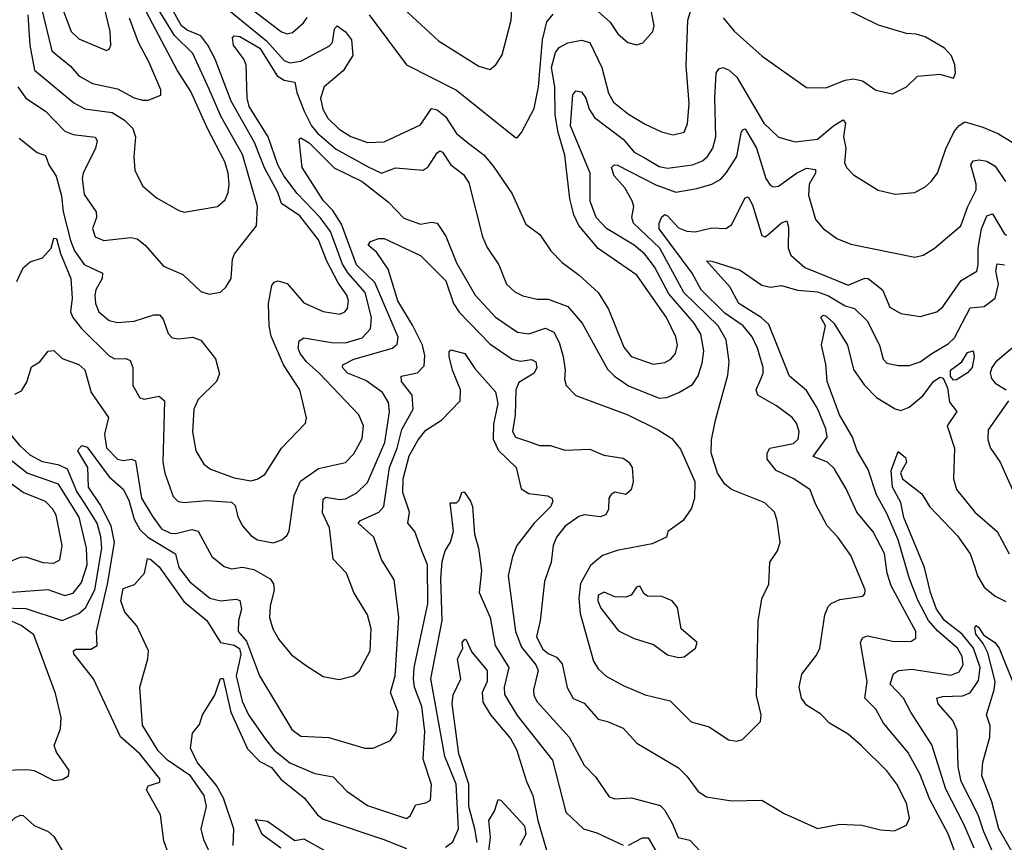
# Model space of a CAD drawing. Extents: x 1246169 to 1426871, y 660025 to 763458.
# Tile 107 of 256: x 1287952 to 1291498, y 698306 to 701267. Entities that reach past the tile are written whole.
import ezdxf

# ---------------------------------------------------------------- set-up
doc = ezdxf.new("R2010")
doc.units = 0

msp = doc.modelspace()

# ---------------------------------------------------------------- linework, layer by layer
at = {"layer": '0CON20XD'}
for points in [[(1287909.3, 701549.3), (1288034.7, 701445), (1288055, 701422.3), (1288081.7, 701375), (1288137.3, 701225), (1288165, 701198.2), (1288265, 701155.8), (1288275, 701161.2), (1288280, 701175), (1288278, 701225), (1288256.5, 701315), (1288260, 701445), (1288241, 701525), (1288233.9, 701625), (1288223.9, 701665), (1288192, 701755), (1288178, 701855), (1288151.4, 701935), (1288105, 701994.1), (1288039.5, 702039.5), (1287957.3, 702145), (1287945.9, 702255.9)], [(1289195, 701436.4), (1289460.5, 701190.5), (1289605, 701100), (1289645, 701087.5), (1289666.9, 701105), (1289690, 701140), (1289722.4, 701265), (1289726.9, 701346.9)], [(1290014.8, 701314.8), (1290077.9, 701257.9), (1290105.6, 701215.6), (1290142.5, 701185), (1290175, 701176), (1290196.3, 701183.7), (1290232.5, 701225), (1290236.9, 701245), (1290214.4, 701365)], [(1287945.8, 701025.8), (1287975, 700984.2), (1288045, 700938.2), (1288115.2, 700865.2), (1288145, 700854.3), (1288223.9, 700843.9), (1288231.3, 700831.3), (1288225, 700804.3), (1288181.1, 700715), (1288177.5, 700695), (1288185, 700638), (1288227.7, 700575), (1288228.8, 700555), (1288214, 700515), (1288223.6, 700485), (1288255, 700472.5), (1288352.8, 700482.8), (1288375, 700478.5), (1288404.4, 700455), (1288469.8, 700379.8), (1288540.2, 700350.2), (1288605, 700288.5), (1288635, 700279.1), (1288675, 700286.7), (1288695, 700304.2), (1288713.5, 700335), (1288718.2, 700405), (1288725.3, 700424.7), (1288805.6, 700525), (1288809.2, 700595), (1288755, 700782.1), (1288677.7, 700917.7), (1288635, 701016.8), (1288576, 701145), (1288510.2, 701210.2), (1288433.1, 701335)], [(1287950.8, 700840.8), (1288015, 700789.1), (1288045, 700778), (1288057.8, 700745), (1288084.3, 700704.3), (1288103.1, 700633.1), (1288108.9, 700575), (1288135, 700471.8), (1288150.3, 700435), (1288185, 700386.1), (1288250.8, 700355), (1288249.4, 700335), (1288226.9, 700295), (1288222.7, 700275), (1288225.3, 700245), (1288237.7, 700215), (1288275, 700183.8), (1288305, 700176.9), (1288365, 700182), (1288435, 700204.6), (1288455.3, 700205.3), (1288469.4, 700189.4), (1288487, 700137), (1288501.7, 700121.7), (1288525, 700117.8), (1288575, 700124.6), (1288605, 700113.5), (1288656.9, 700046.9), (1288672.2, 699992.2), (1288660.4, 699965), (1288595, 699900.4), (1288578.8, 699865), (1288574.2, 699784.2), (1288586, 699715), (1288615, 699666.7), (1288639.1, 699649.1), (1288725, 699618.4), (1288785, 699607.5), (1288807.3, 699612.7), (1288835, 699630.6), (1288895, 699724.5), (1288981.9, 699815), (1288985.5, 699834.5), (1288961.2, 699935), (1288901.9, 700025), (1288857.7, 700127.7), (1288850.2, 700165), (1288848.4, 700245), (1288859.7, 700310.3), (1288868.1, 700321.9), (1288882.5, 700327.5), (1288915, 700317.1), (1288975, 700248.5), (1289045, 700216.2), (1289105, 700207.5), (1289123.1, 700215), (1289132.1, 700227.9), (1289135.7, 700255), (1289130.8, 700275), (1289099.5, 700319.5), (1289058, 700398), (1289027.8, 700475), (1288961.6, 700561.6), (1288895.4, 700605.4), (1288882.4, 700645), (1288833.3, 700733.3), (1288798.4, 700825), (1288713.6, 700973.6), (1288655.9, 701125), (1288629.8, 701175), (1288605, 701208.7), (1288555, 701228.7), (1288535, 701244.8), (1288474.1, 701355)], [(1288725, 701353.6), (1288895, 701222.7), (1288915, 701216.4), (1288935, 701221.1), (1288974.7, 701255.3), (1288987.3, 701275)], [(1287981.5, 701285), (1287989.1, 701175), (1288005.8, 701085), (1288147.5, 700967.5), (1288186.5, 700946.5), (1288285, 700933.1), (1288329.2, 700905), (1288360, 700875), (1288369.2, 700845), (1288362.8, 700772.8), (1288367.5, 700725), (1288395, 700669.2), (1288445, 700625.6), (1288525, 700580), (1288545, 700574.4), (1288665, 700594.6), (1288691.7, 700618.3), (1288702.7, 700645), (1288706.1, 700675), (1288703, 700715), (1288691.6, 700755), (1288627.5, 700877.5), (1288568.7, 701008.7), (1288518.9, 701085), (1288397.7, 701315)], [(1288028, 701318), (1288068.6, 701155), (1288135, 701099.4), (1288165.5, 701065.5), (1288215, 701036.8), (1288305, 701018.4), (1288365, 700985.3), (1288395, 700977.3), (1288415, 700976.9), (1288460, 700995), (1288460, 701015), (1288417.6, 701115), (1288379.6, 701185), (1288347.4, 701272.6)], [(1288705, 701301), (1288840.9, 701190.9), (1288905, 701120.6), (1288925, 701111.5), (1288965, 701117.4), (1289067.7, 701172.3), (1289079.2, 701185), (1289085.4, 701234.6), (1289095, 701244.4), (1289125, 701223.8), (1289147.1, 701195), (1289152.4, 701137.6), (1289117.1, 701082.9), (1289048.9, 701025), (1289035.3, 700984.7), (1289043.6, 700945), (1289062, 700912), (1289102.5, 700872.5), (1289145, 700846), (1289205, 700825.3), (1289265, 700827.1), (1289395, 700889.1), (1289435, 700947.8), (1289455, 700942), (1289485, 700918.4), (1289525, 700857.5), (1289564.4, 700825), (1289625, 700778.8), (1289658.2, 700738.2), (1289725, 700640.6), (1289775, 700530.8), (1289825, 700493.6), (1289864.8, 700435), (1289905, 700392.5), (1289967.3, 700347.3), (1290035.2, 700285.2), (1290072.8, 700225), (1290127.8, 700087.8), (1290153.8, 700055), (1290232.8, 700027.2), (1290275, 700032.9), (1290296.7, 700045), (1290314.2, 700065.8), (1290320.3, 700095), (1290315.3, 700125), (1290281.2, 700195), (1290175, 700348), (1290035, 700443.9), (1289966, 700526), (1289947.5, 700565), (1289932.6, 700622.6), (1289915, 700778.8), (1289891.1, 700861.1), (1289880, 700925), (1289879.7, 701025), (1289867.7, 701095), (1289881.4, 701148.6), (1289895, 701167.3), (1289926.1, 701183.9), (1289975, 701193.3), (1290005, 701185.4), (1290048.5, 701095), (1290072.6, 701002.6), (1290090.7, 700970.7), (1290145, 700927.5), (1290205, 700890.7), (1290263.8, 700863.8), (1290305, 700852.8), (1290345, 700862.7), (1290357.4, 700892.6), (1290362.5, 700965), (1290351.5, 701101.5), (1290358.4, 701265), (1290370, 701305)], [(1290485, 701273.6), (1290525, 701225.6), (1290625.2, 701135.2), (1290785, 701023.1), (1290855, 701022.2), (1290925, 701049.2), (1290955, 701054.6), (1290986.9, 701046.9), (1291035, 701012.9), (1291095, 701000), (1291145, 701025.7), (1291185, 701064.2), (1291265, 701070.5), (1291315, 701056.7), (1291321.4, 701075), (1291319.2, 701105), (1291307, 701137), (1291282.5, 701165), (1291212.5, 701205), (1291180, 701215), (1291145, 701216.9), (1291045, 701246.7), (1290925, 701305.5)], [(1289210.9, 701285), (1289344.6, 701104.6), (1289525, 701013.2), (1289737.6, 700842.4), (1289745, 700843.1), (1289759.2, 700860.8), (1289805, 700947.5), (1289820.5, 701025), (1289835.1, 701194.9), (1289850.7, 701259.3), (1289872.7, 701287.3)], [(1287942.1, 700325), (1287965, 700374), (1287990, 700395), (1288035, 700410), (1288065.4, 700444.6), (1288075, 700481.2), (1288085, 700479.2), (1288099.5, 700425), (1288137, 700335), (1288140.8, 700265), (1288135.6, 700215), (1288143.7, 700195), (1288175.5, 700155.5), (1288275, 700057.5), (1288295, 700046.7), (1288335, 700047.1), (1288349.9, 700039.9), (1288359.7, 700015), (1288360.2, 699950.2), (1288385, 699905.8), (1288401.1, 699901.1), (1288455, 699912.5), (1288473.5, 699895), (1288467.6, 699675), (1288475.3, 699635), (1288505, 699551.4), (1288523.4, 699533.4), (1288545, 699529.2), (1288625, 699536.4), (1288715, 699530.6), (1288728.2, 699518.2), (1288737.8, 699477.8), (1288755, 699445.7), (1288785, 699410), (1288808.8, 699395), (1288865, 699384.6), (1288896, 699395), (1288915, 699412), (1288922.4, 699427.6), (1288941.2, 699555), (1288963.7, 699606.3), (1289028.7, 699651.3), (1289125, 699673.6), (1289155.3, 699705), (1289185, 699760), (1289189.7, 699805), (1289173.9, 699845), (1289031.1, 699995), (1288984.8, 700035), (1288962.3, 700065), (1288955.3, 700085), (1288959.2, 700110.8), (1288975, 700121.8), (1289074.6, 700104.6), (1289125, 700104.5), (1289185, 700121.9), (1289215.6, 700154.4), (1289218.5, 700195), (1289196.5, 700285), (1289134.6, 700354.6), (1289115, 700386.5), (1289070.9, 700505), (1289034.6, 700555), (1288951.4, 700641.4), (1288903.2, 700705), (1288882.4, 700745), (1288846.6, 700845), (1288779.2, 700955), (1288771.6, 700985), (1288767.5, 701105), (1288759.2, 701125), (1288721.8, 701175), (1288718.8, 701201.2), (1288725, 701208.6), (1288745, 701206.1), (1288817, 701165), (1288879, 701065), (1288905, 701049), (1288942.6, 701042.6), (1288949.8, 701005), (1288977.2, 700937.2), (1289003.4, 700885), (1289025, 700858.1), (1289091.5, 700801.5), (1289207, 700737), (1289255, 700714.2), (1289305, 700734.2), (1289405, 700725.3), (1289423, 700737), (1289455, 700787.9), (1289465, 700794.5), (1289475, 700790), (1289505, 700744.7), (1289550, 700710), (1289569.7, 700679.7), (1289618.2, 700485), (1289635, 700447.5), (1289677.9, 700385), (1289705, 700314.5), (1289735, 700287.9), (1289763.6, 700273.6), (1289815, 700261.5), (1289855, 700261.1), (1289925.6, 700235), (1289978.1, 700175), (1290069, 700009), (1290093.7, 699983.7), (1290145, 699948.9), (1290255, 699904.7), (1290282.7, 699907.3), (1290325.8, 699925)], [(1290325.8, 699925), (1290375, 699953.6), (1290395, 699985.7), (1290409.8, 700030.2), (1290415.2, 700075), (1290404.5, 700135), (1290380.7, 700175), (1290290.1, 700280.1), (1290237.5, 700377.5), (1290203.1, 700423.1), (1290165, 700455.2), (1290065.3, 700515), (1290028.4, 700555), (1290006.2, 700613.8), (1290006, 700715), (1289935.5, 700885), (1289943.6, 700996.4), (1289955, 701010.8), (1289975, 701007.1), (1289991.2, 700985), (1290002.6, 700945), (1290022.3, 700915), (1290125, 700837), (1290165, 700790.4), (1290200.9, 700770.9), (1290255, 700738.4), (1290285, 700732.1), (1290375, 700744.2), (1290410.6, 700759.4), (1290429.3, 700775), (1290447.9, 700805), (1290458.4, 700845), (1290455.2, 700984.8), (1290460, 701075), (1290469.3, 701090.7), (1290485, 701094.5), (1290507.3, 701085), (1290535, 701060), (1290632.1, 700895), (1290685, 700844.5), (1290745, 700827.3), (1290825, 700837.5), (1290883.3, 700886.7), (1290916.9, 700906.9), (1290926, 700895), (1290918.8, 700845), (1290926.9, 700805), (1290921.8, 700751.8), (1290928.9, 700735), (1290955, 700708.9), (1291043.3, 700653.3), (1291105, 700639.1), (1291175, 700645.6), (1291212, 700665), (1291234.2, 700685), (1291256.9, 700715), (1291287.4, 700802.6), (1291317.5, 700865), (1291335, 700886.2), (1291355, 700898.8), (1291420.7, 700880.7), (1291476.2, 700856.2), (1291575, 700795.6)], [(1290497.3, 700717.3), (1290534.7, 700775), (1290549.9, 700860.1), (1290555, 700871.1), (1290565, 700873.8), (1290605, 700804.7), (1290639.4, 700695), (1290655, 700671.1), (1290665.5, 700665.5), (1290685, 700667.7), (1290749.1, 700715), (1290785, 700732.9), (1290818, 700728), (1290817.6, 700715), (1290795.2, 700675), (1290791.9, 700635), (1290818.1, 700548.1), (1290845, 700515.6), (1290895, 700478.9), (1290945, 700458.9), (1291175, 700412.2), (1291205, 700420), (1291245, 700442.9), (1291340.5, 700525), (1291366.2, 700595), (1291396.7, 700655), (1291396.6, 700675), (1291376.4, 700745), (1291385, 700758.9), (1291407.4, 700762.6), (1291435, 700757.9), (1291465, 700740.2), (1291502.2, 700685)], [(1287935, 699918.6), (1287958.7, 699931.3), (1287977.6, 699962.4), (1287995, 700017.1), (1288024.5, 700035.5), (1288055, 700074.2), (1288075, 700075.8), (1288105, 700047.1), (1288165.9, 700025.9), (1288187.2, 700007.2), (1288209.5, 699925), (1288272.5, 699835), (1288258.3, 699775), (1288265, 699725.5), (1288305, 699684.8), (1288325, 699680.6), (1288355.3, 699685.3), (1288369, 699679), (1288390.9, 699545), (1288429.1, 699480.9), (1288462.4, 699435), (1288495, 699418.3), (1288515, 699417.2), (1288572.2, 699432.2), (1288595, 699426.4), (1288643.6, 699335), (1288689.1, 699299.1), (1288715, 699290.4), (1288755, 699296), (1288795, 699288.1), (1288854.4, 699255), (1288866, 699236), (1288868.5, 699215), (1288853.8, 699156.2), (1288852.2, 699115), (1288864.3, 699074.3), (1288885, 699035.6), (1288931.3, 698981.3), (1288985, 698940.9), (1289045, 698903.3), (1289102.2, 698892.2), (1289153.8, 698905), (1289176.3, 698923.7), (1289214.7, 698995), (1289217.9, 699075), (1289204.4, 699124.4), (1289155.8, 699205.8), (1289128.8, 699275), (1289081.5, 699325), (1289068.3, 699438.3), (1289042.5, 699492.5), (1289045, 699541.1), (1289055, 699548.6), (1289105, 699539.6), (1289125, 699542.7), (1289166.1, 699563.9), (1289205, 699601.8), (1289267.1, 699745), (1289284.3, 699855), (1289279.7, 699889.7), (1289258.8, 699925), (1289198.2, 699968.2), (1289132.6, 699995), (1289114.3, 700015), (1289115.3, 700025), (1289155.6, 700045), (1289294.5, 700085), (1289311, 700099), (1289315.2, 700124.8), (1289231.2, 700321.2), (1289165.2, 700385), (1289110.6, 700530.6), (1289079.7, 700579.7), (1289046.8, 700615), (1288969.5, 700735), (1288958.8, 700835), (1288965, 700841.2), (1288995, 700823.6), (1289084.3, 700734.3), (1289185, 700684.9), (1289279.9, 700609.9), (1289335, 700552.4), (1289395, 700531.2), (1289435, 700538.4), (1289455, 700534.5), (1289487.3, 700487.3), (1289525, 700391.9), (1289592.5, 700275), (1289665, 700196.2), (1289745, 700142.2), (1289785, 700136.5), (1289845, 700157.3), (1289875, 700142.9), (1289895.2, 700105), (1289909.2, 700055), (1289916.9, 700005), (1289913.6, 699973.6), (1289920.2, 699950.2), (1289955, 699914.3), (1290141.9, 699845), (1290251.3, 699791.3), (1290300.1, 699760.1), (1290331.5, 699721.5), (1290382.9, 699605), (1290382.5, 699545), (1290371.2, 699508.8), (1290340.8, 699465), (1290286.2, 699425), (1290281.2, 699405), (1290230.1, 699379.9), (1290104.1, 699355.9), (1290051.2, 699338.8), (1290007.9, 699302.1), (1289972, 699238), (1289965.2, 699185), (1289970, 699130), (1290018.5, 698958.5), (1290035, 698931.1), (1290064.1, 698904.1), (1290125, 698870.4), (1290205, 698837.3), (1290294.2, 698815), (1290369.8, 698739.8), (1290435, 698721.5), (1290505, 698675.5), (1290535, 698670.6), (1290555, 698675.8), (1290619.5, 698740.5), (1290622.5, 698765), (1290605.4, 698835), (1290611.8, 699101.8), (1290625, 699182.5), (1290649.7, 699235), (1290653.3, 699315), (1290680.7, 699355), (1290690, 699385), (1290680, 699465), (1290670, 699495), (1290635, 699528.2), (1290515.5, 699575.5), (1290491.4, 699595), (1290464.4, 699634.4), (1290442.1, 699707.9), (1290443.3, 699755), (1290457.5, 699825), (1290502, 699988), (1290506.3, 700035), (1290495.7, 700115), (1290467.1, 700165), (1290343.4, 700285), (1290257.8, 700445), (1290162.5, 700535), (1290156.2, 700555), (1290163.8, 700595), (1290157.4, 700615), (1290131.6, 700661.6), (1290093.1, 700705), (1290083.6, 700735), (1290093.3, 700745), (1290105, 700743.6), (1290242.5, 700672.5), (1290315, 700645.7), (1290391, 700659), (1290444.5, 700675.5), (1290476.7, 700693.3), (1290497.3, 700717.3)], [(1289787.6, 699747.6), (1289824.3, 699734.3), (1289863.3, 699735), (1289915, 699717.7), (1290005, 699720.8), (1290055, 699700), (1290125, 699688.9), (1290145.4, 699675), (1290158.2, 699655), (1290161.8, 699605), (1290154.6, 699575), (1290135, 699558.2), (1290095, 699565.9), (1290081.4, 699558.6), (1290074.1, 699545), (1290072.1, 699505), (1290062.9, 699485), (1290042.7, 699477.3), (1289985, 699485.3), (1289965, 699479.2), (1289915.8, 699444.2), (1289885.4, 699405), (1289873.6, 699375), (1289866.2, 699315), (1289842.5, 699245), (1289826.6, 699103.4), (1289812.7, 699047.3), (1289835, 699002.8), (1289855, 698985.7), (1289885, 698973.1), (1289905, 698948.1), (1289923.2, 698863.2), (1289945, 698824.3), (1289985, 698806.7), (1290035, 698750), (1290069.3, 698740.7), (1290125, 698717.1), (1290175, 698663.3), (1290324.2, 698574.2), (1290355, 698544.5), (1290395, 698489.1), (1290425, 698470.4), (1290515, 698455.4), (1290625, 698457.8), (1290705, 698410), (1290825, 698355.8), (1290905, 698371.1), (1290985, 698367.5), (1291051.4, 698351.4), (1291102.1, 698347.9), (1291145, 698368), (1291156.4, 698393.6), (1291145, 698447.5), (1291110.6, 698515), (1291075, 698563.8), (1290982.5, 698655), (1290935, 698695.3), (1290868.2, 698735), (1290836.9, 698766.9), (1290785, 698800), (1290766.7, 698825), (1290758.9, 698865), (1290768.7, 698911.3), (1290820.7, 698979.3), (1290833.1, 699005), (1290851.2, 699125), (1290863.3, 699155), (1290873.8, 699166.2), (1290905, 699179.6), (1290987.8, 699192.2), (1290995, 699200), (1290996.1, 699215), (1290945, 699338.8), (1290898.2, 699405), (1290860, 699445), (1290817.5, 699525), (1290798.5, 699575), (1290739.4, 699615), (1290675.5, 699645), (1290643.5, 699685), (1290643.4, 699706.6), (1290653.8, 699725), (1290738.1, 699741.9), (1290755, 699757.5), (1290759.3, 699785), (1290749.3, 699815), (1290733.5, 699835), (1290677.2, 699877.2), (1290610, 699915), (1290604.2, 699935), (1290619.7, 699970.3), (1290629.2, 699995), (1290628.9, 700015), (1290608.4, 700085), (1290590, 700125), (1290556.8, 700165), (1290490.9, 700210.9), (1290405.7, 700295), (1290374, 700355), (1290255, 700514.1), (1290254.8, 700535), (1290265, 700557.1), (1290275, 700565.6), (1290285, 700560.8), (1290325, 700518.4), (1290355, 700505.3), (1290385, 700504), (1290445, 700517.3), (1290495, 700515.5), (1290515, 700528.9), (1290565, 700625.8), (1290575, 700629.2), (1290590.5, 700600.5), (1290625, 700490.8), (1290635, 700485.6), (1290645, 700490.9), (1290695, 700536.2), (1290715, 700542.5), (1290720.3, 700520.3), (1290719.8, 700445), (1290729.4, 700419.4), (1290778.9, 700375), (1290873.8, 700336.2), (1290935, 700312), (1290995, 700336.1), (1291007.5, 700335), (1291059.4, 700295), (1291085, 700232.5), (1291125, 700210), (1291195, 700198.5), (1291254.7, 700215.3), (1291276.7, 700233.3), (1291342.2, 700327.8), (1291398, 700362), (1291403.9, 700385), (1291403.2, 700445), (1291415, 700514.4), (1291435, 700561.5), (1291455, 700567.8), (1291497.3, 700497.3), (1291505, 700491.2)], [(1288573.5, 698025), (1288471.9, 698311.9), (1288459.1, 698405), (1288408.9, 698495), (1288415, 698510), (1288457.5, 698522.5), (1288457.1, 698535), (1288385, 698624.7), (1288315.8, 698685.8), (1288218, 698895), (1288147.8, 698985), (1288146, 698995), (1288155, 699001.4), (1288208.8, 699001.2), (1288231.2, 699015), (1288228.4, 699065), (1288268.9, 699235), (1288294.1, 699385), (1288281.6, 699445), (1288242.2, 699522.2), (1288200.6, 699585), (1288197.3, 699655), (1288162, 699715), (1288165, 699722.5), (1288175.8, 699734.2), (1288195, 699728.8), (1288275, 699621.1), (1288325, 699576.9), (1288345, 699538.2), (1288365, 699468.9), (1288385, 699432), (1288413.3, 699405), (1288513.9, 699345), (1288524.8, 699295), (1288565, 699243.7), (1288637.1, 699185), (1288675, 699175.8), (1288731.8, 699181.8), (1288745, 699176.4), (1288750.9, 699145), (1288740.2, 699105), (1288739.1, 699065), (1288769.6, 699029.6), (1288815.4, 698905), (1288931.7, 698711.7), (1288965, 698688.2), (1289065, 698683.4), (1289195, 698645.5), (1289225, 698645.6), (1289287.1, 698672.9), (1289307.6, 698702.4), (1289315.3, 698775), (1289287.6, 698845), (1289303.9, 698905), (1289317.8, 699117.8), (1289300.5, 699250.5), (1289255, 699323.8), (1289226.9, 699405), (1289171.1, 699455), (1289180, 699465), (1289245.4, 699494.6), (1289263.7, 699515), (1289283.5, 699655), (1289311.5, 699725), (1289328.2, 699791.8), (1289368.5, 699865), (1289365.8, 699915), (1289327.1, 699965), (1289325.6, 699984.4), (1289385, 699996), (1289408.9, 700021.1), (1289411.6, 700058.4), (1289402.4, 700095), (1289367.1, 700167.1), (1289313.8, 700255), (1289279.3, 700369.3), (1289238.8, 700428.8), (1289207.1, 700455), (1289215, 700469.2), (1289245, 700480), (1289265, 700480), (1289395, 700418.1), (1289487.1, 700327.1), (1289514.9, 700245), (1289534.4, 700214.4), (1289645, 700100.8), (1289725, 700045.6), (1289755, 700038.1), (1289795, 700043.8), (1289810.5, 700035), (1289813.9, 700015), (1289804.6, 699995), (1289749.1, 699960.9), (1289738.4, 699935), (1289736.8, 699843.2), (1289727.1, 699785), (1289738, 699765), (1289787.6, 699747.6)], [(1291318.4, 698275), (1291295, 698337.3), (1291229.9, 698459.9), (1291193.1, 698553.1), (1291150.3, 698630.3), (1291062.3, 698735), (1291034.5, 698785), (1290995.4, 698825), (1291003.8, 698885), (1290979.6, 699025), (1290987.4, 699042.6), (1291005, 699049.6), (1291095, 699029.8), (1291161.3, 699028.7), (1291179.5, 699040.5), (1291179.1, 699065), (1291089.8, 699229.8), (1291076, 699275), (1291066.1, 699346.1), (1291025, 699424), (1290966, 699495), (1290927.9, 699577.9), (1290885, 699651.2), (1290860.9, 699675), (1290808.9, 699695), (1290860, 699765), (1290855.3, 699794.7), (1290825, 699867.9), (1290785, 699932.5), (1290724.4, 699984.4), (1290649.5, 700169.5), (1290621.9, 700195), (1290541.8, 700245), (1290508.8, 700305), (1290425, 700398.8), (1290445, 700398.4), (1290545.9, 700365.9), (1290625, 700311.3), (1290655.3, 700304.7), (1290695, 700310.4), (1290752.9, 700292.9), (1290825, 700287), (1290865, 700272.6), (1290925, 700236.6), (1290958.1, 700228.1), (1291003.4, 700183.4), (1291048.6, 700095), (1291061.8, 700045), (1291075, 700031.1), (1291115, 700021.8), (1291155, 700022.3), (1291195, 700035.4), (1291236, 700065), (1291295, 700100.2), (1291317.7, 700122.3), (1291375, 700230), (1291425, 700234.2), (1291464, 700265), (1291477, 700315), (1291466.6, 700363.4), (1291471.6, 700388.4), (1291498.5, 700385)], [(1291388.9, 698285), (1291351.7, 698371.7), (1291287, 698497), (1291237.1, 698657.1), (1291160.8, 698775), (1291135, 698825.4), (1291086.2, 698875), (1291098, 698912), (1291116.2, 698925), (1291165, 698928.8), (1291305, 698907.5), (1291335, 698920), (1291348.9, 698945), (1291345.2, 698975), (1291329.4, 699005), (1291257.5, 699067.5), (1291224.9, 699105), (1291187.8, 699175), (1291156.2, 699255), (1291115, 699394.6), (1291075, 699489.3), (1291037.2, 699557.2), (1291007.8, 699647.8), (1290967.7, 699715), (1290950.8, 699765), (1290903.7, 699845), (1290859.7, 699965), (1290855, 700027.5), (1290839.2, 700095), (1290854.3, 700165), (1290836.5, 700195), (1290845, 700203.5), (1290855, 700201.3), (1290883.4, 700175), (1290932.5, 700095), (1290955, 700007.9), (1290993, 699953), (1291036.9, 699906.9), (1291105, 699865.8), (1291125, 699860), (1291155, 699872.2), (1291205, 699914.1), (1291242.2, 699965), (1291265, 699980.8), (1291276.9, 699976.9), (1291292.5, 699942.5), (1291300.7, 699890.7), (1291326.4, 699856.4), (1291291.2, 699805), (1291318.6, 699725), (1291314.7, 699615), (1291325, 699575.6), (1291390.8, 699495), (1291471.5, 699425), (1291514.6, 699344.6)], [(1288647.9, 698245), (1288615.3, 698315), (1288605.4, 698354.6), (1288624.7, 698435), (1288616.1, 698475), (1288567, 698545), (1288485, 698601.3), (1288451.2, 698635), (1288395, 698728.1), (1288384.5, 698865), (1288413.6, 698966.4), (1288416.2, 698995), (1288373.8, 699085), (1288331.4, 699135), (1288316.5, 699175), (1288325, 699219.2), (1288365.6, 699234.4), (1288402, 699275), (1288412.3, 699327.7), (1288425, 699324.3), (1288455, 699297.8), (1288543.5, 699173.5), (1288626.2, 699105), (1288675, 699025.6), (1288725, 699016.1), (1288744, 699004), (1288748.1, 698981.9), (1288732.1, 698905), (1288753.8, 698813.8), (1288776.4, 698765), (1288837.8, 698677.8), (1288868.4, 698638.4), (1288925, 698592.3), (1289015, 698553.4), (1289081.3, 698541.3), (1289130.1, 698490.1), (1289205, 698438.6), (1289345, 698392.2), (1289358.8, 698401.2), (1289378.7, 698441.3), (1289415, 698447.8), (1289432, 698458), (1289435.3, 698514.7), (1289405.7, 698605), (1289411.6, 698705), (1289400.4, 698795), (1289374.2, 698865), (1289370, 698895), (1289373.2, 698935), (1289422.3, 699165), (1289420.2, 699305), (1289398.2, 699361.8), (1289375.3, 699425), (1289350, 699455), (1289355.8, 699494.2), (1289331.5, 699565), (1289332.8, 699615), (1289355, 699696.7), (1289387.3, 699755), (1289415, 699789.6), (1289471.4, 699825), (1289538.1, 699895), (1289540, 699935), (1289510.9, 700005), (1289498.5, 700055), (1289498.6, 700071.4), (1289505, 700079.2), (1289555, 700066), (1289591.7, 700011.7), (1289665, 699927.8), (1289673.9, 699885), (1289658.6, 699811.4), (1289657.6, 699757.6), (1289676.2, 699716.2), (1289740, 699655), (1289758.4, 699578.4), (1289785, 699561.5), (1289853.3, 699553.3), (1289868, 699545), (1289871.4, 699535), (1289864.5, 699515), (1289805, 699454.7)], [(1291315, 699970), (1291303.4, 699983.4), (1291303.9, 700005), (1291345, 700035.9), (1291365, 700069.2), (1291385.3, 700075.3), (1291389.2, 700055), (1291381.5, 700015), (1291365, 699996.2), (1291325, 699970.5), (1291315, 699970)], [(1291526.2, 700085), (1291467.3, 700035), (1291452.4, 700015), (1291446.8, 699995), (1291451.8, 699975), (1291465, 699958.9), (1291503.8, 699935)], [(1291512, 699895), (1291439.1, 699790.9), (1291438.5, 699755), (1291447.3, 699725), (1291482.2, 699675), (1291527.5, 699575)], [(1287885, 699149.6), (1287975, 699148.1), (1288105, 699104.2), (1288165, 699129.6), (1288189.5, 699150.5), (1288223.1, 699215), (1288248.2, 699365), (1288245, 699405.7), (1288231.6, 699455), (1288185, 699529.7), (1288158.4, 699568.4), (1288125, 699649.6), (1288095, 699664.2), (1288035, 699676.2), (1287989.6, 699699.6), (1287953.6, 699733.6), (1287836.2, 699875)], [(1287925, 699207.1), (1288054.3, 699215.7), (1288115, 699194.8), (1288145, 699202.7), (1288175, 699240.8), (1288195.4, 699305.4), (1288193, 699365), (1288166.4, 699476.4), (1288091.6, 699595), (1287979.3, 699635), (1287875, 699716.7)], [(1291472.3, 698235), (1291423.7, 698343.7), (1291403.5, 698405), (1291342.6, 698525), (1291331.9, 698578.1), (1291328.3, 698708.3), (1291311.6, 698745), (1291259.1, 698805), (1291254.7, 698825.3), (1291275, 698831.6), (1291346.5, 698833.5), (1291375, 698844.8), (1291405, 698888.5), (1291411.1, 698935), (1291386.8, 699005), (1291345.3, 699055.3), (1291281.6, 699105), (1291253.6, 699145), (1291231.2, 699205), (1291210, 699295), (1291135.4, 699475), (1291125, 699528.9), (1291094.4, 699585), (1291090.4, 699645), (1291115, 699713.3), (1291141.3, 699691.3), (1291145.4, 699675), (1291124.3, 699635.7), (1291131.4, 699615), (1291200.3, 699560.3), (1291228.5, 699515), (1291329.5, 699409.5), (1291374.6, 699344.6), (1291390.3, 699299.7), (1291400.4, 699265), (1291424.9, 699224.9), (1291465, 699191.9), (1291502.4, 699172.4)], [(1287925, 699320.5), (1287955, 699332.5), (1287975, 699333.3), (1288036.2, 699313.8), (1288075, 699310.4), (1288096.6, 699323.4), (1288105.3, 699375), (1288083.3, 699483.3), (1288071.8, 699505), (1288045, 699532.5), (1287965, 699564.8), (1287895, 699616)], [(1289485, 698288.6), (1289511.7, 698308.3), (1289532.1, 698355), (1289523.5, 698515), (1289482.6, 698615), (1289433, 698895), (1289474, 699105), (1289468.7, 699255), (1289473.2, 699316.8), (1289484.5, 699355.5), (1289503.5, 699386.5), (1289513.8, 699426.2), (1289502.5, 699527.5), (1289525, 699527.5), (1289535, 699537.5), (1289544, 699565), (1289552.5, 699567.5), (1289575, 699534), (1289582.5, 699515), (1289589.6, 699415), (1289604.6, 699365), (1289614.7, 699285), (1289607, 699205), (1289646.6, 699115), (1289664.2, 699014.2), (1289713, 698935), (1289696.5, 698865), (1289698.1, 698838.1), (1289743.2, 698763.2), (1289871.3, 698601.3), (1289918.5, 698415), (1289982.5, 698355), (1290030.5, 698340.5), (1290125, 698296.2)], [(1289805, 699454.7), (1289742.6, 699375), (1289726.7, 699335), (1289710.7, 699265), (1289737.6, 699065), (1289758.7, 699008.7), (1289811.3, 698945), (1289819, 698925), (1289801.8, 698855), (1289803.5, 698835), (1289815, 698811.5), (1289930.8, 698685), (1289985, 698584.4), (1290025, 698542.2), (1290075, 698469.5), (1290095, 698463.1), (1290155, 698466.2), (1290258.2, 698438.2), (1290273.5, 698423.5), (1290302.1, 698375), (1290323.6, 698323.6), (1290365, 698313.5), (1290403.4, 698273.4)], [(1290325, 698971.1), (1290345, 698974.3), (1290386, 699005), (1290391.4, 699025), (1290334.2, 699074.2), (1290321.3, 699151.3), (1290302, 699175), (1290265, 699191.2), (1290212.5, 699192.5), (1290200.9, 699200.9), (1290185, 699228), (1290173.8, 699225), (1290154.1, 699195.9), (1290135, 699188.8), (1290095, 699190), (1290056.3, 699206.3), (1290035, 699195.6), (1290034.1, 699175), (1290045, 699149.2), (1290107.9, 699067.9), (1290165, 699039.5), (1290235, 699018.6), (1290285, 698980.9), (1290325, 698971.1)], [(1287894, 698566), (1287978.2, 698568.2), (1288005, 698564.4), (1288075, 698528.1), (1288105, 698532.5), (1288128, 698545), (1288130, 698565), (1288085, 698631.2), (1288076, 698655), (1288099.4, 698715), (1288102.2, 698755), (1288081.7, 698841.7), (1288003.1, 699053.1), (1287957.1, 699087.1), (1287869.5, 699125)], [(1291529.1, 698265), (1291478, 698355), (1291452.2, 698452.2), (1291416.1, 698545), (1291419.6, 698595), (1291445.9, 698685), (1291446.6, 698725), (1291433.5, 698765), (1291461.3, 698855), (1291464.5, 698885.5), (1291437.8, 698987.8), (1291421.4, 699021.4), (1291394.8, 699055), (1291391.7, 699078.3), (1291395, 699086), (1291405, 699080), (1291422.8, 699052.8), (1291462.9, 699025), (1291478.8, 699005), (1291534.9, 698864.9)], [(1289599, 698305), (1289591.6, 698355), (1289569.6, 698435), (1289569.6, 698515), (1289533.1, 698625), (1289509.7, 698805), (1289513.5, 698836.5), (1289540.6, 698895), (1289528.8, 698965), (1289548, 699005), (1289546, 699025), (1289555, 699036.9), (1289560, 699035), (1289580.8, 698990.8), (1289635.5, 698925), (1289635.4, 698885), (1289617.4, 698845), (1289620.4, 698810.4), (1289647.9, 698765), (1289719.3, 698679.3), (1289740.6, 698640.6), (1289777.6, 698525), (1289799.8, 698475), (1289818.1, 698385), (1289859.1, 698245)], [(1288720.9, 698295), (1288723.3, 698355), (1288686.5, 698465), (1288661.1, 698511.1), (1288591.5, 698595), (1288567.3, 698645), (1288575, 698698.8), (1288599.5, 698730.5), (1288610, 698765), (1288655, 698836.2), (1288675, 698896.2), (1288685, 698896.2), (1288712.6, 698775), (1288773.1, 698643.1), (1288816.9, 698596.9), (1288858.7, 698575), (1288893, 698533), (1288978.4, 698465), (1289025, 698405.3), (1289045, 698389.7), (1289263.1, 698316.9), (1289345, 698283.9)], [(1289636.2, 698235), (1289647.6, 698325), (1289641.9, 698385), (1289661.7, 698418.3), (1289675, 698460), (1289685, 698457.5), (1289770, 698365), (1289774.8, 698335), (1289752.6, 698295)], [(1287739.2, 698275), (1287766.9, 698315), (1287805, 698331.8), (1287845, 698346), (1287895, 698353.8), (1287935, 698393.8), (1287955, 698403.5), (1287965, 698402.5), (1288005, 698366.8), (1288055, 698344.6), (1288075, 698327.3), (1288112.5, 698265)], [(1288892.5, 698285), (1288825, 698334.6), (1288801.7, 698388.3), (1288845, 698382.5), (1288942.5, 698312.5), (1288975, 698319.2), (1289054.7, 698274.7)], [(1290145, 698295.5), (1290195, 698322.2), (1290215, 698322.2), (1290254.8, 698255)]]:
    msp.add_lwpolyline(points, dxfattribs=at)

doc.saveas('drawing.dxf')
